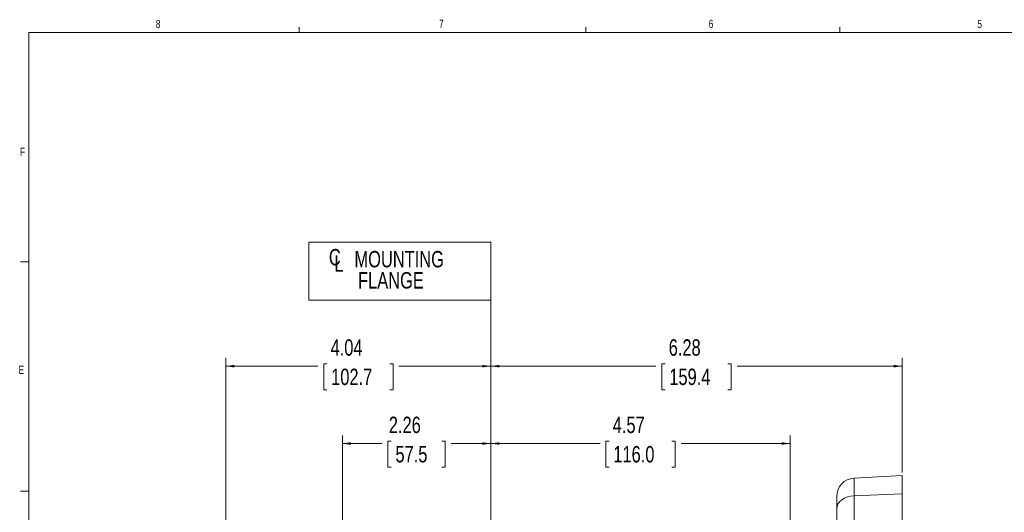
# Model space of a CAD drawing. Header units: inches. Extents: x 0.3 to 33.9, y 0.2 to 21.7.
# Tile 10 of 20: x 0.4 to 15.4, y 14.1 to 21.6. Entities that reach past the tile are written whole.
import ezdxf

# ---------------------------------------------------------------- set-up
doc = ezdxf.new("R2010")
doc.units = ezdxf.units.IN
doc.header["$MEASUREMENT"] = 0
doc.layers.add('SLD-0', color=7, linetype='Continuous', lineweight=15)
doc.styles.add('SLDTEXTSTYLE0', font='TXT', dxfattribs={"width": 0.75})
doc.dimstyles.new('SLDDIMSTYLE0', dxfattribs={"dimtxt": 0.25, "dimasz": 0.13, "dimexe": 0, "dimexo": 0.0625, "dimgap": 0.0625, "dimtad": 0, "dimtih": 1, "dimtoh": 1, "dimdec": 4, "dimrnd": 1e-09, "dimzin": 12, "dimdsep": 46, "dimtxsty": 'SLDTEXTSTYLE0', "dimsah": 1, "dimcen": 0.09, "dimadec": 0, "dimazin": 3, "dimtfac": 1, "dimtdec": 4, "dimtofl": 0, "dimtmove": 0, "dimatfit": 3, "dimfxl": 1, "dimfrac": 2, "dimtolj": 1, "dimtzin": 12, "dimarcsym": 0})

# ---------------------------------------------------------------- blocks, each defined once
blk = doc.blocks.new('SW_SYMBOL_MOD_CL')
at = {"layer": 'SLD-0', "color": 0, "char_height": 30.8, "attachment_point": 5, "style": 'SLDTEXTSTYLE0'}
for s, insert in [('C', (15.7, 23.6)), ('L', (23.6, 11.8))]:
    blk.add_mtext(s, dxfattribs=dict(at, insert=insert))
blk = doc.blocks.new('SW_TABLEANNOTATION_0')
at = {"layer": 'SLD-0', "color": 0}
for p, q in [((0, 0), (0, -0.885)), ((2.776, 0), (0, 0)), ((2.776, -0.885), (2.776, 0)), ((0, -0.885), (2.776, -0.885))]:
    blk.add_line(p, q, dxfattribs=at)
at = {"layer": 'SLD-0', "color": 0, "xscale": 0.0081111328, "yscale": 0.0081111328, "zscale": 0.0081111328}
blk.add_blockref('SW_SYMBOL_MOD_CL', (0.267, -0.423), dxfattribs=at)
at = {"layer": 'SLD-0', "color": 0, "char_height": 0.25, "attachment_point": 1, "style": 'SLDTEXTSTYLE0'}
for s, insert in [('MOUNTING', (0.694, -0.135)), ('FLANGE', (0.749, -0.458))]:
    blk.add_mtext(s, dxfattribs=dict(at, insert=insert))
blk = doc.blocks.new('*D18')
at = {"layer": 'SLD-0'}
for p, q in [((13.848, 14.698), (13.848, 16.444)), ((7.572, 16.319), (10.091, 16.319)), ((10.231, 16.356), (10.18, 16.356)), ((10.18, 16.356), (10.18, 15.959)), ((11.189, 16.356), (11.24, 16.356)), ((11.24, 16.356), (11.24, 15.959)), ((13.848, 16.319), (11.328, 16.319)), ((10.18, 15.959), (10.231, 15.959)), ((11.24, 15.959), (11.189, 15.959))]:
    blk.add_line(p, q, dxfattribs=at)
for points in [[(7.572, 16.319), (7.702, 16.299), (7.702, 16.339)], [(13.848, 16.319), (13.718, 16.339), (13.718, 16.299)]]:
    blk.add_solid(points, dxfattribs=at)
at = {"layer": 'SLD-0', "char_height": 0.25, "attachment_point": 1, "style": 'SLDTEXTSTYLE0'}
for s, insert in [('6.28', (10.285, 16.729, 0.004)), ('159.4', (10.294, 16.281, 0.004))]:
    blk.add_mtext(s, dxfattribs=dict(at, insert=insert))
blk = doc.blocks.new('*D20')
at = {"layer": 'SLD-0'}
for p, q in [((3.529, 11.613), (3.529, 16.444)), ((7.572, 14.086), (7.572, 16.444)), ((3.529, 16.319), (4.932, 16.319)), ((5.071, 16.356), (5.021, 16.356)), ((5.021, 16.356), (5.021, 15.959)), ((6.03, 16.356), (6.08, 16.356)), ((6.08, 16.356), (6.08, 15.959)), ((7.572, 16.319), (6.169, 16.319)), ((5.021, 15.959), (5.071, 15.959)), ((6.08, 15.959), (6.03, 15.959))]:
    blk.add_line(p, q, dxfattribs=at)
for points in [[(3.529, 16.319), (3.659, 16.299), (3.659, 16.339)], [(7.572, 16.319), (7.442, 16.339), (7.442, 16.299)]]:
    blk.add_solid(points, dxfattribs=at)
at = {"layer": 'SLD-0', "char_height": 0.25, "attachment_point": 1, "style": 'SLDTEXTSTYLE0'}
for s, insert in [('4.04', (5.126, 16.729, 0.187)), ('102.7', (5.135, 16.281, 0.187))]:
    blk.add_mtext(s, dxfattribs=dict(at, insert=insert))
blk = doc.blocks.new('*D21')
at = {"layer": 'SLD-0'}
for p, q in [((7.572, 14.086), (7.572, 15.263)), ((9.377, 15.175), (9.326, 15.175)), ((9.326, 15.175), (9.326, 14.778)), ((10.335, 15.175), (10.386, 15.175)), ((10.386, 15.175), (10.386, 14.778)), ((12.14, 13.133), (12.14, 15.263)), ((7.572, 15.138), (9.237, 15.138)), ((12.14, 15.138), (10.474, 15.138)), ((9.326, 14.778), (9.377, 14.778)), ((10.386, 14.778), (10.335, 14.778))]:
    blk.add_line(p, q, dxfattribs=at)
for points in [[(7.572, 15.138), (7.702, 15.118), (7.702, 15.158)], [(12.14, 15.138), (12.01, 15.158), (12.01, 15.118)]]:
    blk.add_solid(points, dxfattribs=at)
at = {"layer": 'SLD-0', "char_height": 0.25, "attachment_point": 1, "style": 'SLDTEXTSTYLE0'}
for s, insert in [('4.57', (9.431, 15.548, 0.187)), ('116.0', (9.44, 15.1, 0.187))]:
    blk.add_mtext(s, dxfattribs=dict(at, insert=insert))
blk = doc.blocks.new('*D22')
at = {"layer": 'SLD-0'}
for p, q in [((5.307, 13.479), (5.307, 15.263)), ((6.053, 15.175), (6.002, 15.175)), ((6.002, 15.175), (6.002, 14.778)), ((6.826, 15.175), (6.877, 15.175)), ((6.877, 15.175), (6.877, 14.778)), ((7.572, 14.086), (7.572, 15.263)), ((5.307, 15.138), (5.913, 15.138)), ((7.572, 15.138), (6.966, 15.138)), ((6.002, 14.778), (6.053, 14.778)), ((6.877, 14.778), (6.826, 14.778))]:
    blk.add_line(p, q, dxfattribs=at)
for points in [[(5.307, 15.138), (5.437, 15.118), (5.437, 15.158)], [(7.572, 15.138), (7.442, 15.158), (7.442, 15.118)]]:
    blk.add_solid(points, dxfattribs=at)
at = {"layer": 'SLD-0', "char_height": 0.25, "attachment_point": 1, "style": 'SLDTEXTSTYLE0'}
for s, insert in [('2.26', (6.015, 15.548, 0.187)), ('57.5', (6.116, 15.1, 0.187))]:
    blk.add_mtext(s, dxfattribs=dict(at, insert=insert))

msp = doc.modelspace()

# ---------------------------------------------------------------- linework, layer by layer
at = {"color": 7, "linetype": 'Continuous', "lineweight": 15}
for p, q in [((13.84773, 14.64799), (13.11308, 14.60949)), ((13.84773, 14.64799), (13.84773, 14.36855)), ((12.84773, 14.13993), (12.84773, 14.32987)), ((13.11308, 14.34088), (13.84773, 14.36855)), ((13.11308, 14.34088), (13.11308, 12.02534)), ((13.84773, 14.36855), (13.84773, 12.05301)), ((12.84773, 11.82439), (12.84773, 14.13993))]:
    msp.add_line(p, q, dxfattribs=at)
at = {"color": 8, "linetype": 'Continuous', "lineweight": 15}
msp.add_line((13.11308, 14.60949), (13.11308, 14.34088), dxfattribs=at)
at = {"color": 7, "linetype": 'Continuous', "lineweight": 15, "flags": 128}
msp.add_lwpolyline([(12.84773, 14.13993), (12.85276, 14.1779), (12.86767, 14.2145), (12.89191, 14.24842), (12.92463, 14.27844), (12.96464, 14.30349), (13.01051, 14.32267), (13.06059, 14.33528), (13.11308, 14.34088)], dxfattribs=at)
at = {"color": 7, "linetype": 'Continuous', "lineweight": 15}
msp.add_arc((13.12773, 14.32987), 0.28, 93, 180, dxfattribs=at)
at = {"layer": 'SLD-0'}
for p, q in [((4.64788, 21.4106), (4.64788, 21.4954)), ((9.02288, 21.4106), (9.02288, 21.4954)), ((12.89788, 21.4106), (12.89788, 21.4954)), ((0.52288, 21.4106), (33.52288, 21.4106)), ((0.52288, 21.4106), (0.52288, 0.4106)), ((7.57173, 18.21537), (7.57173, 4.4398)), ((0.52288, 17.9106), (0.39788, 17.9106)), ((0.52288, 14.4106), (0.39788, 14.4106))]:
    msp.add_line(p, q, dxfattribs=at)

# ---------------------------------------------------------------- block references
msp.add_blockref('SW_TABLEANNOTATION_0', (4.79692, 18.21287), dxfattribs=at)

# ---------------------------------------------------------------- texts
at = {"color": 7, "linetype": 'Continuous', "lineweight": 0, "char_height": 0.125, "attachment_point": 1, "style": 'SLDTEXTSTYLE0'}
for s, insert in [('8', (2.46034, 21.60475)), ('7', (6.78221, 21.60846)), ('6', (10.89654, 21.60661)), ('5', (14.99474, 21.60509)), ('F', (0.38867, 19.65338)), ('E', (0.366, 16.32533))]:
    msp.add_mtext(s, dxfattribs=dict(at, insert=insert))

# ---------------------------------------------------------------- dimensions: what is measured, and where the dimension line sits
at = {"layer": 'SLD-0'}
for base, p1, p2, picture, middle in [((13.84773, 16.31923), (7.57173, 18.21537), (13.84773, 14.64799), '*D18', (10.70973, 16.31923)), ((5.30723, 15.13813), (7.57173, 14.03577), (5.30723, 13.42914), '*D22', (6.43948, 15.13813)), ((7.57173, 15.13813), (12.13973, 13.08293), (7.57173, 14.03577), '*D21', (9.85573, 15.13813))]:
    dim = msp.add_linear_dim(base=base, p1=p1, p2=p2, dimstyle='SLDDIMSTYLE0', dxfattribs=at)
    dim.commit()
    dim.dimension.update_dxf_attribs({"geometry": picture, "text_midpoint": middle, "dimtype": 160})
dim = msp.add_linear_dim(base=(3.52923, 16.31923), p1=(7.57173, 14.03577), p2=(3.52923, 11.56339), angle=0, dimstyle='SLDDIMSTYLE0', dxfattribs=at)
dim.commit()
dim.dimension.update_dxf_attribs({"geometry": '*D20', "text_midpoint": (5.55048, 16.31923), "dimtype": 160})

doc.saveas('drawing.dxf')
